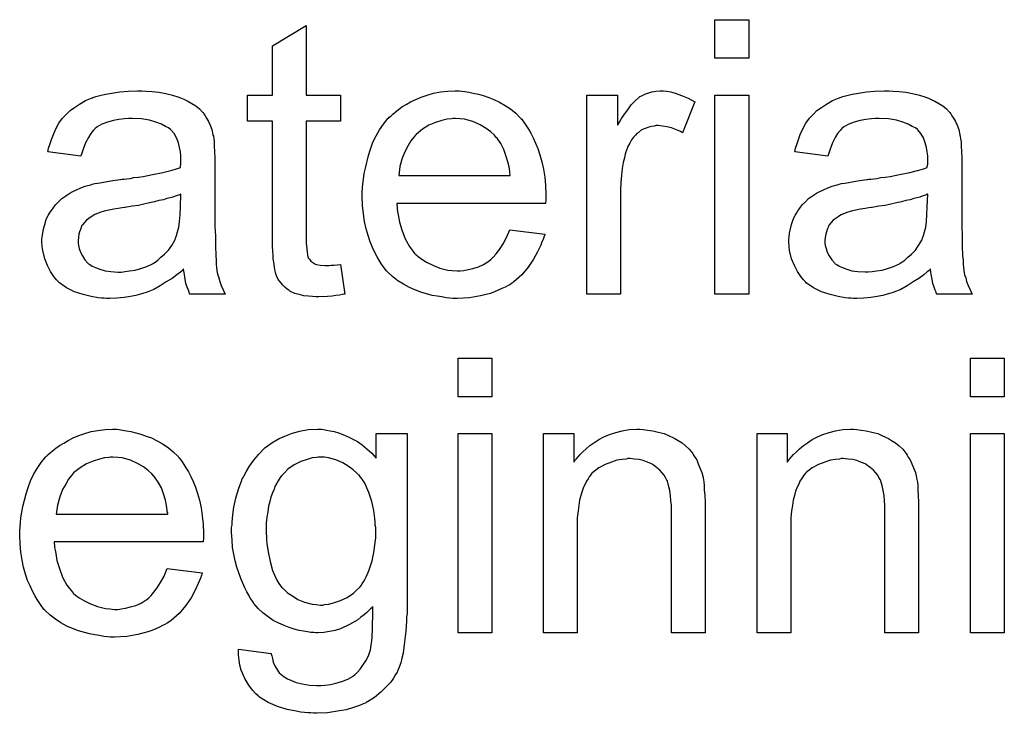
# Model space of a CAD drawing. Extents: x -1.7 to 9, y -2.8 to 5.2.
# Tile 204 of 227: x 4.153 to 4.44, y 3.731 to 3.933. Entities that reach past the tile are written whole.
import ezdxf

# ---------------------------------------------------------------- set-up
doc = ezdxf.new("R2010")
doc.units = 0
doc.layers.add('qfn32-50-23-b_document', color=1, linetype='CONTINUOUS')

msp = doc.modelspace()

# ---------------------------------------------------------------- linework, layer by layer
at = {"layer": 'qfn32-50-23-b_document', "color": 1}
for points in [[(4.36571, 3.922222), (4.355876, 3.922222), (4.355876, 3.933445), (4.36571, 3.933445), (4.36571, 3.922222)], [(4.236705, 3.911462), (4.246655, 3.911462), (4.246655, 3.903825), (4.236705, 3.903825), (4.236705, 3.869694), (4.236705, 3.869463), (4.236705, 3.869), (4.236705, 3.868306), (4.23682, 3.867496), (4.236936, 3.865644), (4.237052, 3.864835), (4.237167, 3.864256), (4.237283, 3.864025), (4.23763, 3.863562), (4.238093, 3.862983), (4.238903, 3.862405), (4.239134, 3.862289), (4.239713, 3.862058), (4.240754, 3.861826), (4.242258, 3.861711), (4.243415, 3.861711), (4.243994, 3.861826), (4.244804, 3.861826), (4.245729, 3.861942), (4.246655, 3.862058), (4.247927, 3.85338), (4.247696, 3.85338), (4.247233, 3.853265), (4.246423, 3.853149), (4.245382, 3.853033), (4.244225, 3.852802), (4.242952, 3.852686), (4.240407, 3.85257), (4.239481, 3.85257), (4.238556, 3.852686), (4.237399, 3.852802), (4.23601, 3.852918), (4.234622, 3.853265), (4.233349, 3.853612), (4.232077, 3.85419), (4.231961, 3.854306), (4.231614, 3.854537), (4.231151, 3.854884), (4.230457, 3.855463), (4.229878, 3.856041), (4.229184, 3.856851), (4.22849, 3.857661), (4.228027, 3.858702), (4.228027, 3.858818), (4.227796, 3.859281), (4.22768, 3.860091), (4.227449, 3.861248), (4.227217, 3.862752), (4.227101, 3.863677), (4.227101, 3.864719), (4.226986, 3.865992), (4.22687, 3.867264), (4.22687, 3.868653), (4.22687, 3.870272), (4.22687, 3.903825), (4.219581, 3.903825), (4.219581, 3.911462), (4.22687, 3.911462), (4.22687, 3.925808), (4.236705, 3.931709), (4.236705, 3.911462)], [(4.190078, 3.912619), (4.191813, 3.912503), (4.19378, 3.912271), (4.195747, 3.911924), (4.197714, 3.911462), (4.199565, 3.910883), (4.199796, 3.910767), (4.200375, 3.910536), (4.201185, 3.910189), (4.202226, 3.909726), (4.203383, 3.909032), (4.20454, 3.908338), (4.205581, 3.907412), (4.206507, 3.906486), (4.206623, 3.906371), (4.206854, 3.906024), (4.207201, 3.905445), (4.207664, 3.904751), (4.208242, 3.90371), (4.208705, 3.902668), (4.209168, 3.901396), (4.209515, 3.899892), (4.209515, 3.899776), (4.209631, 3.899429), (4.209747, 3.898735), (4.209862, 3.897809), (4.209862, 3.896536), (4.209978, 3.895032), (4.210094, 3.893065), (4.210094, 3.890867), (4.210094, 3.877677), (4.210094, 3.877561), (4.210094, 3.877099), (4.210094, 3.876405), (4.210094, 3.875479), (4.210094, 3.874438), (4.210094, 3.873165), (4.210209, 3.870388), (4.210209, 3.867496), (4.210325, 3.864603), (4.210441, 3.86333), (4.210441, 3.862173), (4.210556, 3.861132), (4.210672, 3.860322), (4.210672, 3.860206), (4.210788, 3.859744), (4.210904, 3.85905), (4.211251, 3.858124), (4.211482, 3.857083), (4.211945, 3.855926), (4.212523, 3.854653), (4.213102, 3.85338), (4.202805, 3.85338), (4.202689, 3.853496), (4.202573, 3.853959), (4.202342, 3.854537), (4.201995, 3.855463), (4.201648, 3.856504), (4.201416, 3.857777), (4.201185, 3.859165), (4.200953, 3.860669), (4.200838, 3.860669), (4.200722, 3.860438), (4.200028, 3.859859), (4.198986, 3.85905), (4.197598, 3.858008), (4.195863, 3.856967), (4.194127, 3.85581), (4.192276, 3.854769), (4.190309, 3.853959), (4.190078, 3.853843), (4.189383, 3.853727), (4.188342, 3.85338), (4.187069, 3.853033), (4.185449, 3.852686), (4.183598, 3.852455), (4.181516, 3.852223), (4.179433, 3.852108), (4.178507, 3.852108), (4.177813, 3.852223), (4.177003, 3.852223), (4.176078, 3.852339), (4.173995, 3.852686), (4.171681, 3.853265), (4.169136, 3.854074), (4.166822, 3.855231), (4.164739, 3.856735), (4.164508, 3.856967), (4.163929, 3.857545), (4.163119, 3.858587), (4.162194, 3.859975), (4.161268, 3.861711), (4.160458, 3.863677), (4.15988, 3.866107), (4.159764, 3.867264), (4.159648, 3.868653), (4.159648, 3.868884), (4.159648, 3.869347), (4.159764, 3.870157), (4.15988, 3.871198), (4.160111, 3.872471), (4.160458, 3.873743), (4.160921, 3.875132), (4.1615, 3.876405), (4.161615, 3.87652), (4.161847, 3.876983), (4.16231, 3.877677), (4.162888, 3.878487), (4.163582, 3.879413), (4.164508, 3.880338), (4.165433, 3.881264), (4.16659, 3.882074), (4.166706, 3.882189), (4.167169, 3.882421), (4.167747, 3.882884), (4.168673, 3.883347), (4.169714, 3.883809), (4.170987, 3.884388), (4.17226, 3.884851), (4.173764, 3.885313), (4.17388, 3.885313), (4.174342, 3.885429), (4.175037, 3.88566), (4.175962, 3.885776), (4.177119, 3.886008), (4.178623, 3.886239), (4.180359, 3.886586), (4.182441, 3.886818), (4.182557, 3.886818), (4.18302, 3.886933), (4.183598, 3.886933), (4.184408, 3.887049), (4.185334, 3.887165), (4.186491, 3.887396), (4.187764, 3.887512), (4.189152, 3.887743), (4.191929, 3.888322), (4.194937, 3.8889), (4.197598, 3.889594), (4.198871, 3.889941), (4.200028, 3.890289), (4.200028, 3.890404), (4.200028, 3.890636), (4.200143, 3.89133), (4.200143, 3.89214), (4.200143, 3.892602), (4.200143, 3.892834), (4.200143, 3.89295), (4.200143, 3.893065), (4.200143, 3.89376), (4.200028, 3.894916), (4.199796, 3.896189), (4.199449, 3.897578), (4.198871, 3.898966), (4.198176, 3.900239), (4.197251, 3.90128), (4.197135, 3.901396), (4.196557, 3.901858), (4.195631, 3.902321), (4.194474, 3.903015), (4.192854, 3.903594), (4.191003, 3.904173), (4.188689, 3.90452), (4.186028, 3.904635), (4.184871, 3.904635), (4.183714, 3.90452), (4.182094, 3.904288), (4.180474, 3.904057), (4.178739, 3.903594), (4.177119, 3.903015), (4.175731, 3.902206), (4.175615, 3.90209), (4.175152, 3.901743), (4.174574, 3.901164), (4.17388, 3.900239), (4.173185, 3.899082), (4.172375, 3.897578), (4.171681, 3.895726), (4.170987, 3.893644), (4.161384, 3.894916), (4.161384, 3.895032), (4.1615, 3.895148), (4.1615, 3.895495), (4.161615, 3.895958), (4.161962, 3.896999), (4.162425, 3.898503), (4.163004, 3.900007), (4.163698, 3.901627), (4.164623, 3.903247), (4.165665, 3.904751), (4.16578, 3.904867), (4.166243, 3.905329), (4.166938, 3.906024), (4.167863, 3.906949), (4.169136, 3.907875), (4.17064, 3.9088), (4.172375, 3.909842), (4.174342, 3.910652), (4.174458, 3.910652), (4.174574, 3.910767), (4.174921, 3.910883), (4.175384, 3.910999), (4.176541, 3.911346), (4.17816, 3.911693), (4.180012, 3.91204), (4.182326, 3.912387), (4.184755, 3.912619), (4.187532, 3.912734), (4.188805, 3.912734), (4.190078, 3.912619)], [(4.282059, 3.912619), (4.282985, 3.912503), (4.284142, 3.912272), (4.285414, 3.91204), (4.286918, 3.911693), (4.288307, 3.911346), (4.289927, 3.910767), (4.291431, 3.910189), (4.293051, 3.909379), (4.29467, 3.908454), (4.29629, 3.907412), (4.297794, 3.90614), (4.299183, 3.904751), (4.299298, 3.904635), (4.29953, 3.904404), (4.299877, 3.903941), (4.30034, 3.903247), (4.300918, 3.902437), (4.301497, 3.901512), (4.302191, 3.900354), (4.302885, 3.898966), (4.303579, 3.897462), (4.304273, 3.895842), (4.304852, 3.893991), (4.30543, 3.892024), (4.305893, 3.889826), (4.30624, 3.887512), (4.306472, 3.885082), (4.306587, 3.882421), (4.306587, 3.882305), (4.306587, 3.881843), (4.306587, 3.881033), (4.306472, 3.879876), (4.263084, 3.879876), (4.263084, 3.87976), (4.263084, 3.879413), (4.2632, 3.87895), (4.2632, 3.878256), (4.263316, 3.877446), (4.263547, 3.87652), (4.263894, 3.874438), (4.264588, 3.872124), (4.265514, 3.869578), (4.266787, 3.867264), (4.268406, 3.865182), (4.268522, 3.865182), (4.268638, 3.86495), (4.269332, 3.864372), (4.270373, 3.863562), (4.271762, 3.862752), (4.273613, 3.861826), (4.275695, 3.861017), (4.27801, 3.860438), (4.279282, 3.860322), (4.280671, 3.860207), (4.281596, 3.860207), (4.282637, 3.860322), (4.28391, 3.860554), (4.285299, 3.860901), (4.286918, 3.861364), (4.288422, 3.862058), (4.289927, 3.862983), (4.290042, 3.863099), (4.290621, 3.863562), (4.291315, 3.864256), (4.292125, 3.865182), (4.293051, 3.866454), (4.294092, 3.868074), (4.295133, 3.869925), (4.296059, 3.872124), (4.30624, 3.870851), (4.30624, 3.870735), (4.306125, 3.870504), (4.306009, 3.870041), (4.305778, 3.869347), (4.30543, 3.868653), (4.305083, 3.867727), (4.304158, 3.86576), (4.303001, 3.863562), (4.301381, 3.861248), (4.29953, 3.85905), (4.297216, 3.856967), (4.2971, 3.856967), (4.296869, 3.856736), (4.296521, 3.856504), (4.296059, 3.856157), (4.295364, 3.85581), (4.29467, 3.855463), (4.293745, 3.855), (4.292703, 3.854537), (4.291546, 3.854075), (4.290389, 3.853612), (4.287497, 3.852918), (4.284257, 3.852339), (4.280671, 3.852108), (4.279398, 3.852108), (4.278588, 3.852223), (4.277547, 3.852339), (4.276274, 3.85257), (4.274886, 3.852802), (4.273382, 3.853033), (4.270142, 3.853959), (4.268406, 3.854653), (4.266787, 3.855347), (4.265051, 3.856273), (4.263431, 3.857314), (4.261927, 3.858471), (4.260423, 3.85986), (4.260307, 3.859975), (4.260076, 3.860207), (4.259729, 3.860669), (4.259266, 3.861364), (4.258688, 3.862173), (4.258109, 3.863099), (4.257415, 3.864256), (4.256721, 3.865529), (4.256026, 3.867033), (4.255332, 3.868653), (4.254754, 3.870504), (4.254175, 3.872471), (4.253712, 3.874553), (4.253365, 3.876867), (4.253134, 3.879297), (4.253018, 3.881843), (4.253018, 3.881958), (4.253018, 3.882537), (4.253018, 3.883231), (4.253134, 3.884272), (4.25325, 3.885545), (4.253365, 3.886933), (4.253597, 3.888553), (4.253944, 3.890173), (4.254869, 3.893875), (4.255448, 3.895727), (4.256142, 3.897693), (4.257068, 3.899545), (4.258109, 3.90128), (4.259266, 3.903016), (4.260539, 3.904635), (4.260654, 3.904751), (4.260886, 3.904983), (4.261349, 3.90533), (4.261927, 3.905908), (4.262621, 3.906487), (4.263547, 3.907181), (4.264588, 3.907991), (4.265861, 3.908685), (4.267134, 3.909495), (4.268638, 3.910189), (4.270258, 3.910883), (4.271993, 3.911462), (4.273844, 3.91204), (4.275811, 3.912387), (4.277894, 3.912619), (4.280092, 3.912734), (4.281249, 3.912734), (4.282059, 3.912619)], [(4.34176, 3.912619), (4.343033, 3.912387), (4.344537, 3.911925), (4.346157, 3.911346), (4.348008, 3.910536), (4.349975, 3.909495), (4.346388, 3.90047), (4.346273, 3.900586), (4.34581, 3.900817), (4.345115, 3.901164), (4.34419, 3.901512), (4.343149, 3.901859), (4.341876, 3.902206), (4.340603, 3.902437), (4.339331, 3.902553), (4.338752, 3.902553), (4.338173, 3.902437), (4.337364, 3.902321), (4.336554, 3.90209), (4.335512, 3.901743), (4.334471, 3.90128), (4.333546, 3.900586), (4.33343, 3.90047), (4.333083, 3.900239), (4.332736, 3.899776), (4.332157, 3.899198), (4.331579, 3.898388), (4.331, 3.897462), (4.330422, 3.896421), (4.329959, 3.895148), (4.329843, 3.894917), (4.329727, 3.894222), (4.329496, 3.893181), (4.329149, 3.891793), (4.328802, 3.890057), (4.32857, 3.88809), (4.328455, 3.886008), (4.328339, 3.883694), (4.328339, 3.85338), (4.318505, 3.85338), (4.318505, 3.911462), (4.327413, 3.911462), (4.327413, 3.902669), (4.327529, 3.902784), (4.327992, 3.903594), (4.32857, 3.904635), (4.329496, 3.905908), (4.330422, 3.907181), (4.331463, 3.908569), (4.332504, 3.909726), (4.333546, 3.910652), (4.333661, 3.910767), (4.334008, 3.910999), (4.334703, 3.911346), (4.335397, 3.911693), (4.336322, 3.91204), (4.337479, 3.912387), (4.338636, 3.912619), (4.339909, 3.912734), (4.340719, 3.912734), (4.34176, 3.912619)], [(4.407825, 3.912619), (4.40956, 3.912503), (4.411527, 3.912272), (4.413494, 3.911925), (4.415461, 3.911462), (4.417312, 3.910883), (4.417544, 3.910767), (4.418122, 3.910536), (4.418932, 3.910189), (4.419973, 3.909726), (4.42113, 3.909032), (4.422287, 3.908338), (4.423329, 3.907412), (4.424254, 3.906487), (4.42437, 3.906371), (4.424601, 3.906024), (4.424949, 3.905445), (4.425411, 3.904751), (4.42599, 3.90371), (4.426453, 3.902669), (4.426915, 3.901396), (4.427262, 3.899892), (4.427262, 3.899776), (4.427378, 3.899429), (4.427494, 3.898735), (4.42761, 3.897809), (4.42761, 3.896536), (4.427725, 3.895032), (4.427841, 3.893065), (4.427841, 3.890867), (4.427841, 3.877677), (4.427841, 3.877562), (4.427841, 3.877099), (4.427841, 3.876405), (4.427841, 3.875479), (4.427841, 3.874438), (4.427841, 3.873165), (4.427957, 3.870388), (4.427957, 3.867496), (4.428072, 3.864603), (4.428188, 3.863331), (4.428188, 3.862173), (4.428304, 3.861132), (4.428419, 3.860322), (4.428419, 3.860207), (4.428535, 3.859744), (4.428651, 3.85905), (4.428998, 3.858124), (4.429229, 3.857083), (4.429692, 3.855926), (4.430271, 3.854653), (4.430849, 3.85338), (4.420552, 3.85338), (4.420436, 3.853496), (4.42032, 3.853959), (4.420089, 3.854537), (4.419742, 3.855463), (4.419395, 3.856504), (4.419163, 3.857777), (4.418932, 3.859165), (4.418701, 3.860669), (4.418585, 3.860669), (4.418469, 3.860438), (4.417775, 3.85986), (4.416734, 3.85905), (4.415345, 3.858008), (4.41361, 3.856967), (4.411874, 3.85581), (4.410023, 3.854769), (4.408056, 3.853959), (4.407825, 3.853843), (4.407131, 3.853727), (4.406089, 3.85338), (4.404817, 3.853033), (4.403197, 3.852686), (4.401346, 3.852455), (4.399263, 3.852223), (4.397181, 3.852108), (4.396255, 3.852108), (4.395561, 3.852223), (4.394751, 3.852223), (4.393825, 3.852339), (4.391743, 3.852686), (4.389429, 3.853265), (4.386883, 3.854075), (4.384569, 3.855231), (4.382487, 3.856736), (4.382255, 3.856967), (4.381677, 3.857546), (4.380867, 3.858587), (4.379941, 3.859975), (4.379016, 3.861711), (4.378206, 3.863678), (4.377627, 3.866107), (4.377511, 3.867264), (4.377396, 3.868653), (4.377396, 3.868884), (4.377396, 3.869347), (4.377511, 3.870157), (4.377627, 3.871198), (4.377859, 3.872471), (4.378206, 3.873744), (4.378668, 3.875132), (4.379247, 3.876405), (4.379363, 3.87652), (4.379594, 3.876983), (4.380057, 3.877677), (4.380635, 3.878487), (4.38133, 3.879413), (4.382255, 3.880338), (4.383181, 3.881264), (4.384338, 3.882074), (4.384453, 3.88219), (4.384916, 3.882421), (4.385495, 3.882884), (4.38642, 3.883347), (4.387462, 3.883809), (4.388734, 3.884388), (4.390007, 3.884851), (4.391511, 3.885314), (4.391627, 3.885314), (4.39209, 3.885429), (4.392784, 3.885661), (4.393709, 3.885776), (4.394867, 3.886008), (4.396371, 3.886239), (4.398106, 3.886586), (4.400189, 3.886818), (4.400304, 3.886818), (4.400767, 3.886933), (4.401346, 3.886933), (4.402156, 3.887049), (4.403081, 3.887165), (4.404238, 3.887396), (4.405511, 3.887512), (4.406899, 3.887743), (4.409676, 3.888322), (4.412684, 3.8889), (4.415345, 3.889594), (4.416618, 3.889941), (4.417775, 3.890289), (4.417775, 3.890404), (4.417775, 3.890636), (4.417891, 3.89133), (4.417891, 3.89214), (4.417891, 3.892603), (4.417891, 3.892834), (4.417891, 3.89295), (4.417891, 3.893065), (4.417891, 3.89376), (4.417775, 3.894917), (4.417544, 3.896189), (4.417197, 3.897578), (4.416618, 3.898966), (4.415924, 3.900239), (4.414998, 3.90128), (4.414883, 3.901396), (4.414304, 3.901859), (4.413378, 3.902321), (4.412221, 3.903016), (4.410602, 3.903594), (4.408751, 3.904173), (4.406436, 3.90452), (4.403775, 3.904635), (4.402618, 3.904635), (4.401461, 3.90452), (4.399842, 3.904288), (4.398222, 3.904057), (4.396486, 3.903594), (4.394867, 3.903016), (4.393478, 3.902206), (4.393362, 3.90209), (4.3929, 3.901743), (4.392321, 3.901164), (4.391627, 3.900239), (4.390933, 3.899082), (4.390123, 3.897578), (4.389429, 3.895727), (4.388734, 3.893644), (4.379131, 3.894917), (4.379131, 3.895032), (4.379247, 3.895148), (4.379247, 3.895495), (4.379363, 3.895958), (4.37971, 3.896999), (4.380173, 3.898503), (4.380751, 3.900007), (4.381445, 3.901627), (4.382371, 3.903247), (4.383412, 3.904751), (4.383528, 3.904867), (4.383991, 3.90533), (4.384685, 3.906024), (4.38561, 3.906949), (4.386883, 3.907875), (4.388387, 3.908801), (4.390123, 3.909842), (4.39209, 3.910652), (4.392205, 3.910652), (4.392321, 3.910767), (4.392668, 3.910883), (4.393131, 3.910999), (4.394288, 3.911346), (4.395908, 3.911693), (4.397759, 3.91204), (4.400073, 3.912387), (4.402503, 3.912619), (4.405279, 3.912734), (4.406552, 3.912734), (4.407825, 3.912619)], [(4.36571, 3.85338), (4.355876, 3.85338), (4.355876, 3.911462), (4.36571, 3.911462), (4.36571, 3.85338)], [(4.280208, 3.904635), (4.279514, 3.904635), (4.279051, 3.90452), (4.277778, 3.904404), (4.276274, 3.904057), (4.274423, 3.903478), (4.272456, 3.902669), (4.270605, 3.901512), (4.268753, 3.900007), (4.268522, 3.899776), (4.268059, 3.899198), (4.267249, 3.898156), (4.26644, 3.896768), (4.265514, 3.895148), (4.264704, 3.893065), (4.26401, 3.890636), (4.263663, 3.887975), (4.296174, 3.887975), (4.296174, 3.88809), (4.296174, 3.888322), (4.296059, 3.888669), (4.296059, 3.889132), (4.295827, 3.89052), (4.29548, 3.892024), (4.294902, 3.893875), (4.294323, 3.895611), (4.293398, 3.897346), (4.292356, 3.89885), (4.292356, 3.898966), (4.292125, 3.899082), (4.291546, 3.899776), (4.290505, 3.900702), (4.289117, 3.901743), (4.287381, 3.902784), (4.285299, 3.90371), (4.282869, 3.904404), (4.281596, 3.90452), (4.280208, 3.904635)], [(4.200143, 3.882537), (4.200028, 3.882537), (4.199912, 3.882421), (4.199565, 3.882305), (4.199102, 3.882189), (4.198524, 3.881958), (4.197829, 3.881727), (4.19702, 3.881495), (4.196094, 3.881264), (4.195053, 3.880917), (4.19378, 3.880685), (4.192507, 3.880338), (4.191003, 3.879991), (4.189383, 3.879644), (4.187764, 3.879297), (4.185912, 3.879066), (4.183945, 3.878718), (4.183714, 3.878718), (4.18302, 3.878603), (4.181863, 3.878371), (4.18059, 3.87814), (4.179202, 3.877909), (4.177813, 3.877561), (4.176541, 3.877214), (4.175384, 3.876752), (4.175268, 3.876752), (4.174921, 3.87652), (4.174458, 3.876289), (4.173995, 3.875942), (4.172607, 3.875016), (4.17145, 3.873628), (4.17145, 3.873512), (4.171218, 3.873281), (4.171103, 3.872818), (4.170871, 3.872239), (4.17064, 3.871545), (4.170408, 3.870851), (4.170293, 3.869925), (4.170177, 3.869), (4.170177, 3.868884), (4.170177, 3.868305), (4.170293, 3.867611), (4.170524, 3.866686), (4.170871, 3.865644), (4.17145, 3.864603), (4.172144, 3.863446), (4.17307, 3.862405), (4.173185, 3.862289), (4.173648, 3.862058), (4.174342, 3.861595), (4.175268, 3.861132), (4.176541, 3.860669), (4.178045, 3.860206), (4.17978, 3.859975), (4.181863, 3.859859), (4.182788, 3.859859), (4.183945, 3.859975), (4.185218, 3.860206), (4.186838, 3.860438), (4.188458, 3.860901), (4.190193, 3.861479), (4.191929, 3.862289), (4.19216, 3.862405), (4.192623, 3.862752), (4.193433, 3.86333), (4.194358, 3.86414), (4.1954, 3.865066), (4.196557, 3.866223), (4.197482, 3.867611), (4.198408, 3.869115), (4.198524, 3.869231), (4.198639, 3.869694), (4.198871, 3.870504), (4.199218, 3.871545), (4.199565, 3.872934), (4.199796, 3.874553), (4.199912, 3.87652), (4.200028, 3.878834), (4.200143, 3.882537)], [(4.417891, 3.882537), (4.417775, 3.882537), (4.417659, 3.882421), (4.417312, 3.882305), (4.41685, 3.88219), (4.416271, 3.881958), (4.415577, 3.881727), (4.414767, 3.881495), (4.413841, 3.881264), (4.4128, 3.880917), (4.411527, 3.880686), (4.410255, 3.880338), (4.408751, 3.879991), (4.407131, 3.879644), (4.405511, 3.879297), (4.40366, 3.879066), (4.401693, 3.878719), (4.401461, 3.878719), (4.400767, 3.878603), (4.39961, 3.878372), (4.398337, 3.87814), (4.396949, 3.877909), (4.395561, 3.877562), (4.394288, 3.877215), (4.393131, 3.876752), (4.393015, 3.876752), (4.392668, 3.87652), (4.392205, 3.876289), (4.391743, 3.875942), (4.390354, 3.875016), (4.389197, 3.873628), (4.389197, 3.873512), (4.388966, 3.873281), (4.38885, 3.872818), (4.388619, 3.872239), (4.388387, 3.871545), (4.388156, 3.870851), (4.38804, 3.869925), (4.387925, 3.869), (4.387925, 3.868884), (4.387925, 3.868306), (4.38804, 3.867611), (4.388272, 3.866686), (4.388619, 3.865644), (4.389197, 3.864603), (4.389891, 3.863446), (4.390817, 3.862405), (4.390933, 3.862289), (4.391395, 3.862058), (4.39209, 3.861595), (4.393015, 3.861132), (4.394288, 3.860669), (4.395792, 3.860207), (4.397528, 3.859975), (4.39961, 3.85986), (4.400536, 3.85986), (4.401693, 3.859975), (4.402966, 3.860207), (4.404585, 3.860438), (4.406205, 3.860901), (4.407941, 3.861479), (4.409676, 3.862289), (4.409908, 3.862405), (4.41037, 3.862752), (4.41118, 3.863331), (4.412106, 3.86414), (4.413147, 3.865066), (4.414304, 3.866223), (4.41523, 3.867611), (4.416155, 3.869115), (4.416271, 3.869231), (4.416387, 3.869694), (4.416618, 3.870504), (4.416965, 3.871545), (4.417312, 3.872934), (4.417544, 3.874553), (4.417659, 3.87652), (4.417775, 3.878834), (4.417891, 3.882537)], [(4.290852, 3.823483), (4.281018, 3.823483), (4.281018, 3.834706), (4.290852, 3.834706), (4.290852, 3.823483)], [(4.440221, 3.823483), (4.430386, 3.823483), (4.430386, 3.834706), (4.440221, 3.834706), (4.440221, 3.823483)], [(4.18221, 3.81388), (4.183136, 3.813765), (4.184292, 3.813533), (4.185565, 3.813302), (4.187069, 3.812955), (4.188458, 3.812608), (4.190078, 3.812029), (4.191582, 3.81145), (4.193201, 3.810641), (4.194821, 3.809715), (4.196441, 3.808674), (4.197945, 3.807401), (4.199333, 3.806013), (4.199449, 3.805897), (4.199681, 3.805666), (4.200028, 3.805203), (4.20049, 3.804508), (4.201069, 3.803699), (4.201648, 3.802773), (4.202342, 3.801616), (4.203036, 3.800228), (4.20373, 3.798724), (4.204424, 3.797104), (4.205003, 3.795253), (4.205581, 3.793286), (4.206044, 3.791087), (4.206391, 3.788773), (4.206623, 3.786344), (4.206738, 3.783682), (4.206738, 3.783567), (4.206738, 3.783104), (4.206738, 3.782294), (4.206623, 3.781137), (4.163235, 3.781137), (4.163235, 3.781021), (4.163235, 3.780674), (4.163351, 3.780211), (4.163351, 3.779517), (4.163467, 3.778707), (4.163698, 3.777782), (4.164045, 3.775699), (4.164739, 3.773385), (4.165665, 3.77084), (4.166938, 3.768526), (4.168557, 3.766443), (4.168673, 3.766443), (4.168789, 3.766212), (4.169483, 3.765633), (4.170524, 3.764823), (4.171913, 3.764014), (4.173764, 3.763088), (4.175846, 3.762278), (4.17816, 3.7617), (4.179433, 3.761584), (4.180822, 3.761468), (4.181747, 3.761468), (4.182788, 3.761584), (4.184061, 3.761815), (4.185449, 3.762162), (4.187069, 3.762625), (4.188573, 3.763319), (4.190078, 3.764245), (4.190193, 3.764361), (4.190772, 3.764823), (4.191466, 3.765518), (4.192276, 3.766443), (4.193201, 3.767716), (4.194243, 3.769336), (4.195284, 3.771187), (4.19621, 3.773385), (4.206391, 3.772113), (4.206391, 3.771997), (4.206275, 3.771765), (4.20616, 3.771303), (4.205928, 3.770608), (4.205581, 3.769914), (4.205234, 3.768989), (4.204309, 3.767022), (4.203152, 3.764823), (4.201532, 3.762509), (4.199681, 3.760311), (4.197367, 3.758229), (4.197251, 3.758229), (4.19702, 3.757997), (4.196672, 3.757766), (4.19621, 3.757419), (4.195515, 3.757072), (4.194821, 3.756724), (4.193896, 3.756262), (4.192854, 3.755799), (4.191697, 3.755336), (4.19054, 3.754873), (4.187648, 3.754179), (4.184408, 3.753601), (4.180822, 3.753369), (4.179549, 3.753369), (4.178739, 3.753485), (4.177698, 3.753601), (4.176425, 3.753832), (4.175037, 3.754063), (4.173532, 3.754295), (4.170293, 3.75522), (4.168557, 3.755914), (4.166938, 3.756609), (4.165202, 3.757534), (4.163582, 3.758576), (4.162078, 3.759733), (4.160574, 3.761121), (4.160458, 3.761237), (4.160227, 3.761468), (4.15988, 3.761931), (4.159417, 3.762625), (4.158838, 3.763435), (4.15826, 3.764361), (4.157566, 3.765518), (4.156872, 3.76679), (4.156177, 3.768294), (4.155483, 3.769914), (4.154905, 3.771765), (4.154326, 3.773732), (4.153863, 3.775815), (4.153516, 3.778129), (4.153285, 3.780559), (4.153169, 3.783104), (4.153169, 3.78322), (4.153169, 3.783798), (4.153169, 3.784492), (4.153285, 3.785534), (4.153401, 3.786806), (4.153516, 3.788195), (4.153748, 3.789815), (4.154095, 3.791434), (4.15502, 3.795137), (4.155599, 3.796988), (4.156293, 3.798955), (4.157219, 3.800806), (4.15826, 3.802542), (4.159417, 3.804277), (4.16069, 3.805897), (4.160805, 3.806013), (4.161037, 3.806244), (4.1615, 3.806591), (4.162078, 3.80717), (4.162772, 3.807748), (4.163698, 3.808442), (4.164739, 3.809252), (4.166012, 3.809946), (4.167285, 3.810756), (4.168789, 3.81145), (4.170408, 3.812145), (4.172144, 3.812723), (4.173995, 3.813302), (4.175962, 3.813649), (4.178045, 3.81388), (4.180243, 3.813996), (4.1814, 3.813996), (4.18221, 3.81388)], [(4.241795, 3.81388), (4.242605, 3.813765), (4.243647, 3.813533), (4.244804, 3.813302), (4.246076, 3.812955), (4.247349, 3.812492), (4.248737, 3.811913), (4.250126, 3.811219), (4.25163, 3.810409), (4.253018, 3.809484), (4.254407, 3.808327), (4.255795, 3.807054), (4.257068, 3.80555), (4.257068, 3.812723), (4.266092, 3.812723), (4.266092, 3.76251), (4.266092, 3.762394), (4.266092, 3.761931), (4.266092, 3.761237), (4.266092, 3.760311), (4.265977, 3.75927), (4.265977, 3.757997), (4.265861, 3.756609), (4.265745, 3.755105), (4.265398, 3.751981), (4.264935, 3.748741), (4.264588, 3.747237), (4.264241, 3.745849), (4.263778, 3.744576), (4.263316, 3.743419), (4.263316, 3.743303), (4.2632, 3.743188), (4.262737, 3.742493), (4.262159, 3.741452), (4.261233, 3.740179), (4.25996, 3.738791), (4.258456, 3.737287), (4.256605, 3.735783), (4.254522, 3.73451), (4.254407, 3.73451), (4.254291, 3.734394), (4.253944, 3.734163), (4.253481, 3.734047), (4.252903, 3.7337), (4.252208, 3.733469), (4.250473, 3.73289), (4.24839, 3.732196), (4.245845, 3.731733), (4.242952, 3.731271), (4.239828, 3.731155), (4.238787, 3.731155), (4.238093, 3.731271), (4.237167, 3.731271), (4.236242, 3.731386), (4.235085, 3.731502), (4.233812, 3.731733), (4.231151, 3.732312), (4.228374, 3.733122), (4.225597, 3.734279), (4.223052, 3.735898), (4.222936, 3.736014), (4.222821, 3.73613), (4.222011, 3.736824), (4.221085, 3.737865), (4.219928, 3.739369), (4.218771, 3.741336), (4.21773, 3.743766), (4.217383, 3.745154), (4.217151, 3.746659), (4.21692, 3.748163), (4.21692, 3.749898), (4.226523, 3.748625), (4.226523, 3.748394), (4.226639, 3.747931), (4.22687, 3.747121), (4.227101, 3.74608), (4.227564, 3.745039), (4.228143, 3.743997), (4.228837, 3.742956), (4.229763, 3.742146), (4.229994, 3.74203), (4.230457, 3.741683), (4.231267, 3.741221), (4.232424, 3.740758), (4.233812, 3.740179), (4.235548, 3.739716), (4.23763, 3.739369), (4.239828, 3.739254), (4.240985, 3.739254), (4.242142, 3.739369), (4.243762, 3.739601), (4.245382, 3.739948), (4.247118, 3.740411), (4.248853, 3.741105), (4.250357, 3.742031), (4.250473, 3.742146), (4.250936, 3.742493), (4.25163, 3.743188), (4.25244, 3.743997), (4.25325, 3.745155), (4.25406, 3.746427), (4.254869, 3.747931), (4.255448, 3.749667), (4.255448, 3.749782), (4.255564, 3.750245), (4.255679, 3.751171), (4.255795, 3.752328), (4.255911, 3.753138), (4.255911, 3.754063), (4.256026, 3.755105), (4.256026, 3.756262), (4.256026, 3.757534), (4.256142, 3.759039), (4.256142, 3.760543), (4.256142, 3.762278), (4.256026, 3.762162), (4.255795, 3.761931), (4.255448, 3.761584), (4.254985, 3.761121), (4.254407, 3.760543), (4.253597, 3.759848), (4.252671, 3.759154), (4.251746, 3.75846), (4.249316, 3.757072), (4.246655, 3.755799), (4.245151, 3.755336), (4.243531, 3.754989), (4.241795, 3.754758), (4.24006, 3.754642), (4.239481, 3.754642), (4.238903, 3.754758), (4.238093, 3.754758), (4.237052, 3.754873), (4.235895, 3.755105), (4.234622, 3.755336), (4.233234, 3.755683), (4.23173, 3.756146), (4.230225, 3.756724), (4.228721, 3.757419), (4.227101, 3.758229), (4.225597, 3.75927), (4.224093, 3.760427), (4.222705, 3.7617), (4.221432, 3.763204), (4.221316, 3.763319), (4.221201, 3.763551), (4.220854, 3.764129), (4.220391, 3.764708), (4.219928, 3.765633), (4.21935, 3.766559), (4.218771, 3.767716), (4.218193, 3.769104), (4.217614, 3.770493), (4.217036, 3.772113), (4.216457, 3.773732), (4.215994, 3.775584), (4.215184, 3.779517), (4.215069, 3.781716), (4.214953, 3.783914), (4.214953, 3.78403), (4.214953, 3.784261), (4.214953, 3.784724), (4.214953, 3.785302), (4.215069, 3.786112), (4.215069, 3.786922), (4.2153, 3.789005), (4.215647, 3.791319), (4.216226, 3.793864), (4.21692, 3.796525), (4.217961, 3.799186), (4.217961, 3.799302), (4.218077, 3.799533), (4.218308, 3.799881), (4.21854, 3.800343), (4.219234, 3.801616), (4.220159, 3.803236), (4.221432, 3.804971), (4.222936, 3.806707), (4.224672, 3.808558), (4.226639, 3.810062), (4.226754, 3.810062), (4.22687, 3.810178), (4.227217, 3.810409), (4.22768, 3.810641), (4.228837, 3.811335), (4.230457, 3.812029), (4.232424, 3.812723), (4.234738, 3.813417), (4.237283, 3.81388), (4.24006, 3.813996), (4.241101, 3.813996), (4.241795, 3.81388)], [(4.290852, 3.754642), (4.281018, 3.754642), (4.281018, 3.812723), (4.290852, 3.812723), (4.290852, 3.754642)], [(4.334934, 3.81388), (4.336207, 3.813765), (4.337711, 3.813533), (4.339331, 3.813186), (4.341066, 3.812723), (4.342686, 3.812029), (4.342917, 3.811913), (4.34338, 3.811682), (4.34419, 3.811335), (4.345115, 3.810756), (4.346273, 3.810062), (4.347314, 3.809137), (4.348355, 3.808211), (4.349281, 3.807054), (4.349396, 3.806938), (4.349628, 3.806476), (4.349975, 3.805897), (4.350553, 3.805087), (4.351016, 3.80393), (4.351479, 3.802773), (4.352057, 3.801385), (4.352405, 3.799881), (4.352405, 3.799765), (4.35252, 3.799302), (4.352636, 3.798608), (4.352752, 3.797682), (4.352752, 3.796294), (4.352867, 3.794674), (4.352983, 3.792707), (4.352983, 3.790278), (4.352983, 3.754642), (4.343149, 3.754642), (4.343149, 3.789815), (4.343149, 3.78993), (4.343149, 3.790046), (4.343149, 3.790856), (4.343149, 3.791897), (4.343033, 3.79317), (4.342917, 3.794674), (4.342686, 3.796178), (4.342339, 3.797567), (4.341992, 3.798839), (4.341992, 3.798955), (4.34176, 3.799302), (4.341413, 3.799881), (4.341066, 3.800575), (4.340488, 3.801269), (4.339793, 3.802079), (4.338868, 3.802889), (4.337826, 3.803583), (4.337711, 3.803699), (4.337364, 3.80393), (4.336669, 3.804162), (4.335859, 3.804509), (4.334934, 3.804856), (4.333777, 3.805203), (4.332389, 3.805318), (4.331, 3.805434), (4.330422, 3.805434), (4.329959, 3.805318), (4.328802, 3.805203), (4.327298, 3.804971), (4.325678, 3.804393), (4.323827, 3.803699), (4.321975, 3.802773), (4.32024, 3.801385), (4.320009, 3.801153), (4.319546, 3.800575), (4.319199, 3.800112), (4.318852, 3.799534), (4.318389, 3.798839), (4.318042, 3.798029), (4.317579, 3.797104), (4.317116, 3.795947), (4.316769, 3.794674), (4.316422, 3.793286), (4.31619, 3.791782), (4.315959, 3.790162), (4.315728, 3.788195), (4.315728, 3.786228), (4.315728, 3.754642), (4.305893, 3.754642), (4.305893, 3.812723), (4.314686, 3.812723), (4.314686, 3.804393), (4.314802, 3.804509), (4.315033, 3.804856), (4.315381, 3.805318), (4.315843, 3.805897), (4.316538, 3.806591), (4.317347, 3.807401), (4.318273, 3.808327), (4.31943, 3.809252), (4.320587, 3.810062), (4.321975, 3.810988), (4.32348, 3.811798), (4.325099, 3.812492), (4.326951, 3.81307), (4.328802, 3.813533), (4.330884, 3.81388), (4.333083, 3.813996), (4.334008, 3.813996), (4.334934, 3.81388)], [(4.397181, 3.81388), (4.398453, 3.813765), (4.399957, 3.813533), (4.401577, 3.813186), (4.403313, 3.812723), (4.404932, 3.812029), (4.405164, 3.811913), (4.405627, 3.811682), (4.406436, 3.811335), (4.407362, 3.810756), (4.408519, 3.810062), (4.40956, 3.809137), (4.410602, 3.808211), (4.411527, 3.807054), (4.411643, 3.806938), (4.411874, 3.806476), (4.412221, 3.805897), (4.4128, 3.805087), (4.413263, 3.80393), (4.413726, 3.802773), (4.414304, 3.801385), (4.414651, 3.799881), (4.414651, 3.799765), (4.414767, 3.799302), (4.414883, 3.798608), (4.414998, 3.797682), (4.414998, 3.796294), (4.415114, 3.794674), (4.41523, 3.792707), (4.41523, 3.790278), (4.41523, 3.754642), (4.405395, 3.754642), (4.405395, 3.789815), (4.405395, 3.78993), (4.405395, 3.790046), (4.405395, 3.790856), (4.405395, 3.791897), (4.405279, 3.79317), (4.405164, 3.794674), (4.404932, 3.796178), (4.404585, 3.797567), (4.404238, 3.798839), (4.404238, 3.798955), (4.404007, 3.799302), (4.40366, 3.799881), (4.403313, 3.800575), (4.402734, 3.801269), (4.40204, 3.802079), (4.401114, 3.802889), (4.400073, 3.803583), (4.399957, 3.803699), (4.39961, 3.80393), (4.398916, 3.804162), (4.398106, 3.804509), (4.397181, 3.804856), (4.396024, 3.805203), (4.394635, 3.805318), (4.393247, 3.805434), (4.392668, 3.805434), (4.392205, 3.805318), (4.391048, 3.805203), (4.389544, 3.804971), (4.387925, 3.804393), (4.386073, 3.803699), (4.384222, 3.802773), (4.382487, 3.801385), (4.382255, 3.801153), (4.381792, 3.800575), (4.381445, 3.800112), (4.381098, 3.799534), (4.380635, 3.798839), (4.380288, 3.798029), (4.379825, 3.797104), (4.379363, 3.795947), (4.379016, 3.794674), (4.378668, 3.793286), (4.378437, 3.791782), (4.378206, 3.790162), (4.377974, 3.788195), (4.377974, 3.786228), (4.377974, 3.754642), (4.36814, 3.754642), (4.36814, 3.812723), (4.376933, 3.812723), (4.376933, 3.804393), (4.377049, 3.804509), (4.37728, 3.804856), (4.377627, 3.805318), (4.37809, 3.805897), (4.378784, 3.806591), (4.379594, 3.807401), (4.38052, 3.808327), (4.381677, 3.809252), (4.382834, 3.810062), (4.384222, 3.810988), (4.385726, 3.811798), (4.387346, 3.812492), (4.389197, 3.81307), (4.391048, 3.813533), (4.393131, 3.81388), (4.395329, 3.813996), (4.396255, 3.813996), (4.397181, 3.81388)], [(4.440221, 3.754642), (4.430386, 3.754642), (4.430386, 3.812723), (4.440221, 3.812723), (4.440221, 3.754642)], [(4.180359, 3.805897), (4.179664, 3.805897), (4.179202, 3.805781), (4.177929, 3.805666), (4.176425, 3.805318), (4.174574, 3.80474), (4.172607, 3.80393), (4.170756, 3.802773), (4.168904, 3.801269), (4.168673, 3.801037), (4.16821, 3.800459), (4.1674, 3.799418), (4.16659, 3.798029), (4.165665, 3.79641), (4.164855, 3.794327), (4.164161, 3.791897), (4.163814, 3.789236), (4.196325, 3.789236), (4.196325, 3.789352), (4.196325, 3.789583), (4.19621, 3.78993), (4.19621, 3.790393), (4.195978, 3.791782), (4.195631, 3.793286), (4.195053, 3.795137), (4.194474, 3.796872), (4.193548, 3.798608), (4.192507, 3.800112), (4.192507, 3.800228), (4.192276, 3.800343), (4.191697, 3.801037), (4.190656, 3.801963), (4.189268, 3.803004), (4.187532, 3.804046), (4.185449, 3.804971), (4.18302, 3.805666), (4.181747, 3.805781), (4.180359, 3.805897)], [(4.242027, 3.805897), (4.240176, 3.805897), (4.239713, 3.805781), (4.23844, 3.805666), (4.236936, 3.805203), (4.235085, 3.804624), (4.233234, 3.803583), (4.231382, 3.80231), (4.230457, 3.801385), (4.229531, 3.800459), (4.229531, 3.800343), (4.2293, 3.800228), (4.229068, 3.799881), (4.228837, 3.799418), (4.22849, 3.798955), (4.228143, 3.798261), (4.22768, 3.797451), (4.227333, 3.796525), (4.22687, 3.795484), (4.226407, 3.794211), (4.22606, 3.792939), (4.225713, 3.79155), (4.225482, 3.78993), (4.22525, 3.788311), (4.225019, 3.786575), (4.225019, 3.784608), (4.225019, 3.784492), (4.225019, 3.784145), (4.225019, 3.783567), (4.225135, 3.782757), (4.225135, 3.781831), (4.22525, 3.780674), (4.225597, 3.778245), (4.226176, 3.775468), (4.22687, 3.772807), (4.228027, 3.770146), (4.228721, 3.768989), (4.229531, 3.767947), (4.229763, 3.767716), (4.230341, 3.767137), (4.231267, 3.766327), (4.232655, 3.765402), (4.234275, 3.764361), (4.236242, 3.763551), (4.23844, 3.762972), (4.239597, 3.762857), (4.24087, 3.762741), (4.241564, 3.762741), (4.242027, 3.762857), (4.2433, 3.762972), (4.244919, 3.763435), (4.246655, 3.764014), (4.248622, 3.764939), (4.250473, 3.766212), (4.251399, 3.767022), (4.252324, 3.767947), (4.252324, 3.768063), (4.252556, 3.768179), (4.252787, 3.768526), (4.253018, 3.768989), (4.253365, 3.769452), (4.253828, 3.770146), (4.254175, 3.770956), (4.254638, 3.771997), (4.255101, 3.773038), (4.255448, 3.774195), (4.255911, 3.775584), (4.256258, 3.777088), (4.256489, 3.778592), (4.256721, 3.780327), (4.256952, 3.782294), (4.256952, 3.784261), (4.256952, 3.784377), (4.256952, 3.784724), (4.256952, 3.785302), (4.256836, 3.785997), (4.256836, 3.786922), (4.256721, 3.787963), (4.256374, 3.790278), (4.255795, 3.792939), (4.254985, 3.7956), (4.253828, 3.798261), (4.253018, 3.799418), (4.252208, 3.800459), (4.252208, 3.800575), (4.251977, 3.800691), (4.251399, 3.801269), (4.250357, 3.802195), (4.248969, 3.803236), (4.247349, 3.804162), (4.245382, 3.805087), (4.243184, 3.805666), (4.242027, 3.805897)]]:
    msp.add_lwpolyline(points, dxfattribs=at)

doc.saveas('drawing.dxf')
